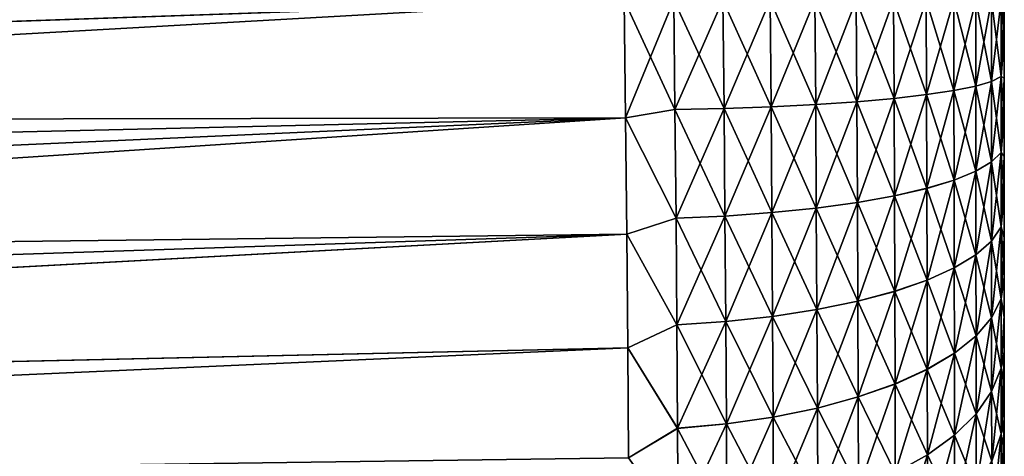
# Model space of a CAD drawing. Header units: metres. Extents: x 39 to 253, y -38 to 38.
# Tile 6 of 55: x 44.25 to 46, y -36.091 to -35.316. Entities that reach past the tile are written whole.
import ezdxf

# ---------------------------------------------------------------- set-up
doc = ezdxf.new("R2010")
doc.units = ezdxf.units.M
doc.layers.add('solid_26008053', color=7, linetype='CONTINUOUS')

msp = doc.modelspace()

# ---------------------------------------------------------------- linework, layer by layer
at = {"layer": 'solid_26008053'}
for points in [[(45.324429, 35.280365, 37.279144), (39, 35.501217, 37.5), (39, -35.501217, 37.5)], [(45.324429, -35.280365, -37.279148), (39, -35.501217, -37.5), (39, 35.501217, -37.5)], [(45.324429, -35.280365, 37.279144), (45.324429, 35.280365, 37.279144), (39, -35.501217, 37.5)], [(45.324429, -35.280365, 37.279144), (39, -35.501217, 37.5), (39, -35.636902, 37.495392)], [(45.326851, -35.489658, 37.268074), (45.324429, -35.280365, 37.279144), (39, -35.636902, 37.495392)], [(45.326851, -35.489689, -37.268074), (39, -35.501217, -37.5), (45.324429, -35.280365, -37.279148)], [(45.412628, -35.280365, 37.270451), (45.324429, -35.280365, 37.279144), (45.326851, -35.489658, 37.268074)], [(45.41468, -35.475296, -37.26041), (45.326851, -35.489689, -37.268074), (45.324429, -35.280365, -37.279148)], [(45.412628, -35.280365, -37.270454), (45.41468, -35.475296, -37.26041), (45.324429, -35.280365, -37.279148)], [(45.414684, -35.475273, 37.260414), (45.412628, -35.280365, 37.270451), (45.326851, -35.489658, 37.268074)], [(45.414684, -35.475273, 37.260414), (45.499989, -35.280365, 37.250397), (45.412628, -35.280365, 37.270451)], [(45.501797, -35.473316, -37.240265), (45.41468, -35.475296, -37.26041), (45.412628, -35.280365, -37.270454)], [(45.499989, -35.280365, -37.250397), (45.501797, -35.473316, -37.240265), (45.412628, -35.280365, -37.270454)], [(45.501797, -35.473289, 37.240265), (45.499989, -35.280365, 37.250397), (45.414684, -35.475273, 37.260414)], [(45.501797, -35.473289, 37.240265), (45.584053, -35.280365, 37.219349), (45.499989, -35.280365, 37.250397)], [(45.585621, -35.470264, -37.209255), (45.501797, -35.473316, -37.240265), (45.499989, -35.280365, -37.250397)], [(45.584053, -35.280365, -37.219349), (45.585621, -35.470264, -37.209255), (45.499989, -35.280365, -37.250397)], [(45.585621, -35.470242, 37.209259), (45.584053, -35.280365, 37.219349), (45.501797, -35.473289, 37.240265)], [(45.585621, -35.470242, 37.209259), (45.663464, -35.280365, 37.177814), (45.584053, -35.280365, 37.219349)], [(45.664753, -35.466187, -37.167797), (45.585621, -35.470264, -37.209255), (45.584053, -35.280365, -37.219349)], [(45.663464, -35.280365, -37.177814), (45.664753, -35.466187, -37.167797), (45.584053, -35.280365, -37.219349)], [(45.664753, -35.466164, 37.167801), (45.663464, -35.280365, 37.177814), (45.585621, -35.470242, 37.209259)], [(45.664753, -35.466164, 37.167801), (45.736931, -35.280365, 37.126465), (45.663464, -35.280365, 37.177814)], [(45.737949, -35.461155, -37.11665), (45.664753, -35.466187, -37.167797), (45.663464, -35.280365, -37.177814)], [(45.736931, -35.280365, -37.126465), (45.737949, -35.461155, -37.11665), (45.663464, -35.280365, -37.177814)], [(45.737953, -35.461132, 37.11665), (45.736931, -35.280365, 37.126465), (45.664753, -35.466164, 37.167801)], [(45.737953, -35.461132, 37.11665), (45.80323, -35.280365, 37.066151), (45.736931, -35.280365, 37.126465)], [(45.80402, -35.455254, -37.056664), (45.737949, -35.461155, -37.11665), (45.736931, -35.280365, -37.126465)], [(45.80323, -35.280365, -37.066154), (45.80402, -35.455254, -37.056664), (45.736931, -35.280365, -37.126465)], [(45.80402, -35.455231, 37.056664), (45.80323, -35.280365, 37.066151), (45.737953, -35.461132, 37.11665)], [(45.80402, -35.455231, 37.056664), (45.861279, -35.280365, 36.997864), (45.80323, -35.280365, 37.066151)], [(45.86182, -35.448574, -36.98875), (45.80402, -35.455254, -37.056664), (45.80323, -35.280365, -37.066154)], [(45.861279, -35.280365, -36.997868), (45.86182, -35.448574, -36.98875), (45.80323, -35.280365, -37.066154)], [(45.861824, -35.448551, 36.988747), (45.861279, -35.280365, 36.997864), (45.80402, -35.455231, 37.056664)], [(45.861824, -35.448551, 36.988747), (45.910568, -35.280365, 36.921921), (45.861279, -35.280365, 36.997864)], [(45.910484, -35.441227, -36.91407), (45.86182, -35.448574, -36.98875), (45.861279, -35.280365, -36.997868)], [(45.910568, -35.280365, -36.921925), (45.910484, -35.441227, -36.91407), (45.861279, -35.280365, -36.997868)], [(45.910488, -35.441204, 36.914066), (45.910568, -35.280365, 36.921921), (45.861824, -35.448551, 36.988747)], [(45.9492, -35.433334, -36.833847), (45.910484, -35.441227, -36.91407), (45.910568, -35.280365, -36.921925)], [(45.910488, -35.441204, 36.914066), (45.949337, -35.280365, 36.841026), (45.910568, -35.280365, 36.921921)], [(45.949203, -35.433311, 36.833843), (45.949337, -35.280365, 36.841026), (45.910488, -35.441204, 36.914066)], [(45.910568, -35.280365, -36.921925), (45.949337, -35.280365, -36.84103), (45.9492, -35.433334, -36.833847)], [(45.977249, -35.425018, -36.749344), (45.9492, -35.433334, -36.833847), (45.949337, -35.280365, -36.84103)], [(45.949203, -35.433311, 36.833843), (45.977398, -35.280365, 36.756016), (45.949337, -35.280365, 36.841026)], [(45.977253, -35.424999, 36.749336), (45.977398, -35.280365, 36.756016), (45.949203, -35.433311, 36.833843)], [(45.949337, -35.280365, -36.84103), (45.977398, -35.280365, -36.756016), (45.977249, -35.425018, -36.749344)], [(45.994274, -35.416424, -36.661964), (45.977249, -35.425018, -36.749344), (45.977398, -35.280365, -36.756016)], [(45.977253, -35.424999, 36.749336), (45.994278, -35.280365, 36.668903), (45.977398, -35.280365, 36.756016)], [(45.994274, -35.416405, 36.661961), (45.994278, -35.280365, 36.668903), (45.977253, -35.424999, 36.749336)], [(45.977398, -35.280365, -36.756016), (45.994278, -35.280365, -36.668907), (45.994274, -35.416424, -36.661964)], [(45.994274, -35.416405, 36.661961), (46, -35.280365, 36.579571), (45.994278, -35.280365, 36.668903)], [(46, -35.350697, 36.577629), (46, -35.280365, 36.579571), (45.994274, -35.416405, 36.661961)], [(46, -35.350636, -36.577633), (45.994274, -35.416424, -36.661964), (45.994278, -35.280365, -36.668907)], [(46, -35.280365, -36.579575), (46, -35.350636, -36.577633), (45.994278, -35.280365, -36.668907)], [(46, -35.280365, -36.579575), (46, -35.280365, 36.579571), (46, -35.350697, 36.577629)], [(46, -35.280365, -36.579575), (46, -35.350697, 36.577629), (46, -35.350636, -36.577633)], [(46, -35.350636, -36.577633), (46, -35.419315, -36.572048), (45.994274, -35.416424, -36.661964)], [(46, -35.419395, 36.572037), (46, -35.350697, 36.577629), (45.994274, -35.416405, 36.661961)], [(46, -35.350636, -36.577633), (46, -35.350697, 36.577629), (46, -35.419395, 36.572037)], [(46, -35.350636, -36.577633), (46, -35.419395, 36.572037), (46, -35.419315, -36.572048)], [(45.994274, -35.416424, -36.661964), (45.994293, -35.55117, -36.641792), (45.977249, -35.425018, -36.749344)], [(45.994274, -35.416405, 36.661961), (45.977253, -35.424999, 36.749336), (45.977337, -35.568226, 36.727745)], [(45.994297, -35.551144, 36.641788), (45.994274, -35.416405, 36.661961), (45.977337, -35.568226, 36.727745)], [(46, -35.419395, 36.572037), (45.994274, -35.416405, 36.661961), (45.994297, -35.551144, 36.641788)], [(46, -35.487854, -36.562805), (45.994293, -35.55117, -36.641792), (45.994274, -35.416424, -36.661964)], [(46, -35.419315, -36.572048), (46, -35.487854, -36.562805), (45.994274, -35.416424, -36.661964)], [(46, -35.487968, 36.562786), (46, -35.419395, 36.572037), (45.994297, -35.551144, 36.641788)], [(46, -35.419315, -36.572048), (46, -35.419395, 36.572037), (46, -35.487854, -36.562805)], [(46, -35.487854, -36.562805), (46, -35.419395, 36.572037), (46, -35.487968, 36.562786)], [(45.9492, -35.433334, -36.833847), (45.94939, -35.584778, -36.81089), (45.910484, -35.441227, -36.91407)], [(45.949203, -35.433311, 36.833843), (45.910488, -35.441204, 36.914066), (45.910816, -35.600437, 36.889835)], [(45.94939, -35.584747, 36.810886), (45.949203, -35.433311, 36.833843), (45.910816, -35.600437, 36.889835)], [(45.977249, -35.425018, -36.749344), (45.977337, -35.568253, -36.727749), (45.9492, -35.433334, -36.833847)], [(45.977337, -35.568253, -36.727749), (45.94939, -35.584778, -36.81089), (45.9492, -35.433334, -36.833847)], [(45.977253, -35.424999, 36.749336), (45.949203, -35.433311, 36.833843), (45.94939, -35.584747, 36.810886)], [(45.977337, -35.568226, 36.727745), (45.977253, -35.424999, 36.749336), (45.94939, -35.584747, 36.810886)], [(45.994293, -35.55117, -36.641792), (45.977337, -35.568253, -36.727749), (45.977249, -35.425018, -36.749344)], [(45.861824, -35.448551, 36.988747), (45.80402, -35.455231, 37.056664), (45.804722, -35.628338, 37.030231)], [(45.86182, -35.448574, -36.98875), (45.862324, -35.615078, -36.963348), (45.80402, -35.455254, -37.056664)], [(45.862324, -35.615044, 36.963348), (45.861824, -35.448551, 36.988747), (45.804722, -35.628338, 37.030231)], [(45.910484, -35.441227, -36.91407), (45.910812, -35.600468, -36.889835), (45.86182, -35.448574, -36.98875)], [(45.910812, -35.600468, -36.889835), (45.862324, -35.615078, -36.963348), (45.86182, -35.448574, -36.98875)], [(45.910488, -35.441204, 36.914066), (45.861824, -35.448551, 36.988747), (45.862324, -35.615044, 36.963348)], [(45.910816, -35.600437, 36.889835), (45.910488, -35.441204, 36.914066), (45.862324, -35.615044, 36.963348)], [(45.94939, -35.584778, -36.81089), (45.910812, -35.600468, -36.889835), (45.910484, -35.441227, -36.91407)], [(45.585621, -35.470242, 37.209259), (45.501797, -35.473289, 37.240265), (45.503407, -35.664341, 37.211411)], [(45.585621, -35.470264, -37.209255), (45.587002, -35.658279, -37.180714), (45.501797, -35.473316, -37.240265)], [(45.587002, -35.658241, 37.180721), (45.585621, -35.470242, 37.209259), (45.503407, -35.664341, 37.211411)], [(45.664753, -35.466164, 37.167801), (45.585621, -35.470242, 37.209259), (45.587002, -35.658241, 37.180721)], [(45.664753, -35.466187, -37.167797), (45.665897, -35.650143, -37.139778), (45.585621, -35.470264, -37.209255)], [(45.665897, -35.650143, -37.139778), (45.587002, -35.658279, -37.180714), (45.585621, -35.470264, -37.209255)], [(45.665901, -35.650108, 37.139782), (45.664753, -35.466164, 37.167801), (45.587002, -35.658241, 37.180721)], [(45.737953, -35.461132, 37.11665), (45.664753, -35.466164, 37.167801), (45.665901, -35.650108, 37.139782)], [(45.737949, -35.461155, -37.11665), (45.738869, -35.640118, -37.089336), (45.664753, -35.466187, -37.167797)], [(45.738869, -35.640118, -37.089336), (45.665897, -35.650143, -37.139778), (45.664753, -35.466187, -37.167797)], [(45.738873, -35.640083, 37.08934), (45.737953, -35.461132, 37.11665), (45.665901, -35.650108, 37.139782)], [(45.80402, -35.455254, -37.056664), (45.804718, -35.628368, -37.030228), (45.737949, -35.461155, -37.11665)], [(45.804718, -35.628368, -37.030228), (45.738869, -35.640118, -37.089336), (45.737949, -35.461155, -37.11665)], [(45.80402, -35.455231, 37.056664), (45.737953, -35.461132, 37.11665), (45.738873, -35.640083, 37.08934)], [(45.804722, -35.628338, 37.030231), (45.80402, -35.455231, 37.056664), (45.738873, -35.640083, 37.08934)], [(45.862324, -35.615078, -36.963348), (45.804718, -35.628368, -37.030228), (45.80402, -35.455254, -37.056664)], [(45.326851, -35.489658, 37.268074), (39, -35.636902, 37.495392), (39, -35.772556, 37.48151)], [(45.326851, -35.489658, 37.268074), (39, -35.772556, 37.48151), (39, -35.906101, 37.458611)], [(45.328976, -35.696476, 37.235203), (45.326851, -35.489658, 37.268074), (39, -35.906101, 37.458611)], [(45.326851, -35.489689, -37.268074), (39, -35.772507, -37.481522), (39, -35.636879, -37.495396)], [(45.326851, -35.489689, -37.268074), (45.328976, -35.696518, -37.235195), (39, -35.772507, -37.481522)], [(45.326851, -35.489689, -37.268074), (39, -35.636879, -37.495396), (39, -35.501217, -37.5)], [(45.416508, -35.668324, 37.231445), (45.414684, -35.475273, 37.260414), (45.326851, -35.489658, 37.268074)], [(45.41468, -35.475296, -37.26041), (45.416508, -35.668358, -37.231438), (45.326851, -35.489689, -37.268074)], [(45.416508, -35.668324, 37.231445), (45.326851, -35.489658, 37.268074), (45.328976, -35.696476, 37.235203)], [(45.416508, -35.668358, -37.231438), (45.328976, -35.696518, -37.235195), (45.326851, -35.489689, -37.268074)], [(45.501797, -35.473316, -37.240265), (45.503407, -35.664375, -37.211403), (45.41468, -35.475296, -37.26041)], [(45.503407, -35.664375, -37.211403), (45.416508, -35.668358, -37.231438), (45.41468, -35.475296, -37.26041)], [(45.501797, -35.473289, 37.240265), (45.414684, -35.475273, 37.260414), (45.416508, -35.668324, 37.231445)], [(45.503407, -35.664341, 37.211411), (45.501797, -35.473289, 37.240265), (45.416508, -35.668324, 37.231445)], [(45.587002, -35.658279, -37.180714), (45.503407, -35.664375, -37.211403), (45.501797, -35.473316, -37.240265)], [(46, -35.487854, -36.562805), (46, -35.557804, -36.549526), (45.994293, -35.55117, -36.641792)], [(46, -35.557964, 36.549488), (46, -35.487968, 36.562786), (45.994297, -35.551144, 36.641788)], [(46, -35.487854, -36.562805), (46, -35.487968, 36.562786), (46, -35.557804, -36.549526)], [(46, -35.557804, -36.549526), (46, -35.487968, 36.562786), (46, -35.557964, 36.549488)], [(45.994297, -35.551144, 36.641788), (45.977337, -35.568226, 36.727745), (45.977409, -35.708664, 36.692368)], [(45.994293, -35.55117, -36.641792), (45.994312, -35.683311, -36.608624), (45.977337, -35.568253, -36.727749)], [(45.994316, -35.683281, 36.608627), (45.994297, -35.551144, 36.641788), (45.977409, -35.708664, 36.692368)], [(46, -35.629654, -36.531708), (45.994312, -35.683311, -36.608624), (45.994293, -35.55117, -36.641792)], [(46, -35.557804, -36.549526), (46, -35.629654, -36.531708), (45.994293, -35.55117, -36.641792)], [(46, -35.557964, 36.549488), (45.994297, -35.551144, 36.641788), (45.994316, -35.683281, 36.608627)], [(46, -35.629921, 36.531631), (46, -35.557964, 36.549488), (45.994316, -35.683281, 36.608627)], [(46, -35.557804, -36.549526), (46, -35.557964, 36.549488), (46, -35.629654, -36.531708)], [(46, -35.629654, -36.531708), (46, -35.557964, 36.549488), (46, -35.629921, 36.531631)], [(45.977337, -35.568226, 36.727745), (45.94939, -35.584747, 36.810886), (45.949554, -35.733219, 36.773373)], [(45.977337, -35.568253, -36.727749), (45.977409, -35.708694, -36.692364), (45.94939, -35.584778, -36.81089)], [(45.977409, -35.708664, 36.692368), (45.977337, -35.568226, 36.727745), (45.949554, -35.733219, 36.773373)], [(45.994312, -35.683311, -36.608624), (45.977409, -35.708694, -36.692364), (45.977337, -35.568253, -36.727749)], [(45.94939, -35.584778, -36.81089), (45.949551, -35.733253, -36.773369), (45.910812, -35.600468, -36.889835)], [(45.94939, -35.584747, 36.810886), (45.910816, -35.600437, 36.889835), (45.911098, -35.756542, 36.850307)], [(45.949554, -35.733219, 36.773373), (45.94939, -35.584747, 36.810886), (45.911098, -35.756542, 36.850307)], [(45.977409, -35.708694, -36.692364), (45.949551, -35.733253, -36.773369), (45.94939, -35.584778, -36.81089)], [(45.910816, -35.600437, 36.889835), (45.862324, -35.615044, 36.963348), (45.862759, -35.778263, 36.921963)], [(45.910812, -35.600468, -36.889835), (45.911098, -35.756577, -36.850304), (45.862324, -35.615078, -36.963348)], [(45.911098, -35.756542, 36.850307), (45.910816, -35.600437, 36.889835), (45.862759, -35.778263, 36.921963)], [(45.949551, -35.733253, -36.773369), (45.911098, -35.756577, -36.850304), (45.910812, -35.600468, -36.889835)], [(45.804718, -35.628368, -37.030228), (45.805321, -35.798069, -36.987171), (45.738869, -35.640118, -37.089336)], [(45.804722, -35.628338, 37.030231), (45.738873, -35.640083, 37.08934), (45.739662, -35.81551, 37.044846)], [(45.805325, -35.798031, 36.987179), (45.804722, -35.628338, 37.030231), (45.739662, -35.81551, 37.044846)], [(45.862324, -35.615078, -36.963348), (45.862755, -35.778297, -36.921959), (45.804718, -35.628368, -37.030228)], [(45.862755, -35.778297, -36.921959), (45.805321, -35.798069, -36.987171), (45.804718, -35.628368, -37.030228)], [(45.862324, -35.615044, 36.963348), (45.804722, -35.628338, 37.030231), (45.805325, -35.798031, 36.987179)], [(45.862759, -35.778263, 36.921963), (45.862324, -35.615044, 36.963348), (45.805325, -35.798031, 36.987179)], [(45.911098, -35.756577, -36.850304), (45.862755, -35.778297, -36.921959), (45.862324, -35.615078, -36.963348)], [(46, -35.629654, -36.531708), (46, -35.701935, -36.509308), (45.994312, -35.683311, -36.608624)], [(46, -35.702621, 36.509071), (46, -35.629921, 36.531631), (45.994316, -35.683281, 36.608627)], [(46, -35.629654, -36.531708), (46, -35.629921, 36.531631), (46, -35.701935, -36.509308)], [(46, -35.701935, -36.509308), (46, -35.629921, 36.531631), (46, -35.702621, 36.509071)], [(45.738869, -35.640118, -37.089336), (45.739662, -35.815548, -37.044838), (45.665897, -35.650143, -37.139778)], [(45.738873, -35.640083, 37.08934), (45.665901, -35.650108, 37.139782), (45.666893, -35.830441, 37.094093)], [(45.739662, -35.81551, 37.044846), (45.738873, -35.640083, 37.08934), (45.666893, -35.830441, 37.094093)], [(45.805321, -35.798069, -36.987171), (45.739662, -35.815548, -37.044838), (45.738869, -35.640118, -37.089336)], [(45.503407, -35.664341, 37.211411), (45.416508, -35.668324, 37.231445), (45.418083, -35.857655, 37.183865)], [(45.503407, -35.664375, -37.211403), (45.504795, -35.851723, -37.164154), (45.416508, -35.668358, -37.231438)], [(45.504799, -35.851681, 37.164165), (45.503407, -35.664341, 37.211411), (45.418083, -35.857655, 37.183865)], [(45.587002, -35.658241, 37.180721), (45.503407, -35.664341, 37.211411), (45.504799, -35.851681, 37.164165)], [(45.587002, -35.658279, -37.180714), (45.588196, -35.842609, -37.134098), (45.503407, -35.664375, -37.211403)], [(45.588196, -35.842609, -37.134098), (45.504795, -35.851723, -37.164154), (45.503407, -35.664375, -37.211403)], [(45.588196, -35.842571, 37.134109), (45.587002, -35.658241, 37.180721), (45.504799, -35.851681, 37.164165)], [(45.665901, -35.650108, 37.139782), (45.587002, -35.658241, 37.180721), (45.588196, -35.842571, 37.134109)], [(45.665897, -35.650143, -37.139778), (45.666889, -35.830479, -37.094086), (45.587002, -35.658279, -37.180714)], [(45.666889, -35.830479, -37.094086), (45.588196, -35.842609, -37.134098), (45.587002, -35.658279, -37.180714)], [(45.666893, -35.830441, 37.094093), (45.665901, -35.650108, 37.139782), (45.588196, -35.842571, 37.134109)], [(45.739662, -35.815548, -37.044838), (45.666889, -35.830479, -37.094086), (45.665897, -35.650143, -37.139778)], [(45.418083, -35.857655, 37.183865), (45.416508, -35.668324, 37.231445), (45.328976, -35.696476, 37.235203)], [(45.416508, -35.668358, -37.231438), (45.418083, -35.857693, -37.183853), (45.328976, -35.696518, -37.235195)], [(45.504795, -35.851723, -37.164154), (45.418083, -35.857693, -37.183853), (45.416508, -35.668358, -37.231438)], [(45.328976, -35.696476, 37.235203), (39, -35.906101, 37.458611), (39, -36.039162, 37.426308)], [(45.330776, -35.898533, 37.180943), (45.328976, -35.696476, 37.235203), (39, -36.039162, 37.426308)], [(45.328976, -35.696518, -37.235195), (39, -36.039063, -37.426338), (39, -35.906029, -37.458626)], [(45.328976, -35.696518, -37.235195), (45.330776, -35.898575, -37.180935), (39, -36.039063, -37.426338)], [(45.328976, -35.696518, -37.235195), (39, -35.906029, -37.458626), (39, -35.772507, -37.481522)], [(45.418083, -35.857655, 37.183865), (45.328976, -35.696476, 37.235203), (45.330776, -35.898533, 37.180943)], [(45.418083, -35.857693, -37.183853), (45.330776, -35.898575, -37.180935), (45.328976, -35.696518, -37.235195)], [(45.994316, -35.683281, 36.608627), (45.977409, -35.708664, 36.692368), (45.97747, -35.844944, 36.643463)], [(45.994312, -35.683311, -36.608624), (45.994328, -35.811543, -36.56271), (45.977409, -35.708694, -36.692364)], [(45.994331, -35.811516, 36.562717), (45.994316, -35.683281, 36.608627), (45.97747, -35.844944, 36.643463)], [(46, -35.77282, -36.482712), (45.994328, -35.811543, -36.56271), (45.994312, -35.683311, -36.608624)], [(46, -35.701935, -36.509308), (46, -35.77282, -36.482712), (45.994312, -35.683311, -36.608624)], [(46, -35.702621, 36.509071), (45.994316, -35.683281, 36.608627), (45.994331, -35.811516, 36.562717)], [(45.977409, -35.708694, -36.692364), (45.97747, -35.844975, -36.643456), (45.949551, -35.733253, -36.773369)], [(45.977409, -35.708664, 36.692368), (45.949554, -35.733219, 36.773373), (45.949688, -35.877285, 36.721581)], [(45.97747, -35.844944, 36.643463), (45.977409, -35.708664, 36.692368), (45.949688, -35.877285, 36.721581)], [(45.994328, -35.811543, -36.56271), (45.97747, -35.844975, -36.643456), (45.977409, -35.708694, -36.692364)], [(46, -35.77457, 36.481991), (46, -35.702621, 36.509071), (45.994331, -35.811516, 36.562717)], [(46, -35.701935, -36.509308), (46, -35.702621, 36.509071), (46, -35.77282, -36.482712)], [(46, -35.77282, -36.482712), (46, -35.702621, 36.509071), (46, -35.77457, 36.481991)], [(45.949554, -35.733219, 36.773373), (45.911098, -35.756542, 36.850307), (45.911335, -35.908001, 36.79578)], [(45.949551, -35.733253, -36.773369), (45.949688, -35.877316, -36.721573), (45.911098, -35.756577, -36.850304)], [(45.949688, -35.877285, 36.721581), (45.949554, -35.733219, 36.773373), (45.911335, -35.908001, 36.79578)], [(45.97747, -35.844975, -36.643456), (45.949688, -35.877316, -36.721573), (45.949551, -35.733253, -36.773369)], [(45.911098, -35.756577, -36.850304), (45.911335, -35.908031, -36.795773), (45.862755, -35.778297, -36.921959)], [(45.911098, -35.756542, 36.850307), (45.862759, -35.778263, 36.921963), (45.863117, -35.936619, 36.864906)], [(45.911335, -35.908001, 36.79578), (45.911098, -35.756542, 36.850307), (45.863117, -35.936619, 36.864906)], [(45.949688, -35.877316, -36.721573), (45.911335, -35.908031, -36.795773), (45.911098, -35.756577, -36.850304)], [(45.862755, -35.778297, -36.921959), (45.863113, -35.936653, -36.864899), (45.805321, -35.798069, -36.987171)], [(45.862759, -35.778263, 36.921963), (45.805325, -35.798031, 36.987179), (45.805824, -35.962669, 36.927841)], [(45.863117, -35.936619, 36.864906), (45.862759, -35.778263, 36.921963), (45.805824, -35.962669, 36.927841)], [(45.911335, -35.908031, -36.795773), (45.863113, -35.936653, -36.864899), (45.862755, -35.778297, -36.921959)], [(46, -35.77282, -36.482712), (46, -35.840763, -36.452587), (45.994328, -35.811543, -36.56271)], [(46, -35.844418, 36.450829), (46, -35.77457, 36.481991), (45.994331, -35.811516, 36.562717)], [(46, -35.77282, -36.482712), (46, -35.77457, 36.481991), (46, -35.840763, -36.452587)], [(46, -35.840763, -36.452587), (46, -35.77457, 36.481991), (46, -35.844418, 36.450829)], [(45.805325, -35.798031, 36.987179), (45.739662, -35.81551, 37.044846), (45.740318, -35.985718, 36.983509)], [(45.805321, -35.798069, -36.987171), (45.805824, -35.962704, -36.92783), (45.739662, -35.815548, -37.044838)], [(45.805824, -35.962669, 36.927841), (45.805325, -35.798031, 36.987179), (45.740318, -35.985718, 36.983509)], [(45.863113, -35.936653, -36.864899), (45.805824, -35.962704, -36.92783), (45.805321, -35.798069, -36.987171)], [(45.739662, -35.815548, -37.044838), (45.740318, -35.985752, -36.983498), (45.666889, -35.830479, -37.094086)], [(45.739662, -35.81551, 37.044846), (45.666893, -35.830441, 37.094093), (45.667713, -36.005409, 37.031082)], [(45.740318, -35.985718, 36.983509), (45.739662, -35.81551, 37.044846), (45.667713, -36.005409, 37.031082)], [(45.805824, -35.962704, -36.92783), (45.740318, -35.985752, -36.983498), (45.739662, -35.815548, -37.044838)], [(45.994331, -35.811516, 36.562717), (45.97747, -35.844944, 36.643463), (45.97752, -35.975727, 36.581383)], [(45.994328, -35.811543, -36.56271), (45.994343, -35.934612, -36.504372), (45.97747, -35.844975, -36.643456)], [(45.994343, -35.934586, 36.504383), (45.994331, -35.811516, 36.562717), (45.97752, -35.975727, 36.581383)], [(46, -35.840763, -36.452587), (45.994343, -35.934612, -36.504372), (45.994328, -35.811543, -36.56271)], [(46, -35.844418, 36.450829), (45.994331, -35.811516, 36.562717), (45.994343, -35.934586, 36.504383)], [(45.666893, -35.830441, 37.094093), (45.588196, -35.842571, 37.134109), (45.589188, -36.021427, 37.069775)], [(45.666889, -35.830479, -37.094086), (45.667713, -36.005447, -37.031071), (45.588196, -35.842609, -37.134098)], [(45.667713, -36.005409, 37.031082), (45.666893, -35.830441, 37.094093), (45.589188, -36.021427, 37.069775)], [(45.740318, -35.985752, -36.983498), (45.667713, -36.005447, -37.031071), (45.666889, -35.830479, -37.094086)], [(45.504799, -35.851681, 37.164165), (45.418083, -35.857655, 37.183865), (45.419395, -36.041401, 37.118019)], [(45.504795, -35.851723, -37.164154), (45.505955, -36.033516, -37.098866), (45.418083, -35.857693, -37.183853)], [(45.505955, -36.033478, 37.098881), (45.504799, -35.851681, 37.164165), (45.419395, -36.041401, 37.118019)], [(45.588196, -35.842609, -37.134098), (45.589188, -36.021465, -37.069759), (45.504795, -35.851723, -37.164154)], [(45.589188, -36.021465, -37.069759), (45.505955, -36.033516, -37.098866), (45.504795, -35.851723, -37.164154)], [(45.588196, -35.842571, 37.134109), (45.504799, -35.851681, 37.164165), (45.505955, -36.033478, 37.098881)], [(45.589188, -36.021427, 37.069775), (45.588196, -35.842571, 37.134109), (45.505955, -36.033478, 37.098881)], [(45.667713, -36.005447, -37.031071), (45.589188, -36.021465, -37.069759), (45.588196, -35.842609, -37.134098)], [(45.97747, -35.844944, 36.643463), (45.949688, -35.877285, 36.721581), (45.949795, -36.01553, 36.65588)], [(45.97747, -35.844975, -36.643456), (45.97752, -35.975754, -36.581371), (45.949688, -35.877316, -36.721573)], [(45.97752, -35.975727, 36.581383), (45.97747, -35.844944, 36.643463), (45.949795, -36.01553, 36.65588)], [(45.994343, -35.934612, -36.504372), (45.97752, -35.975754, -36.581371), (45.97747, -35.844975, -36.643456)], [(46, -35.840763, -36.452587), (46, -35.905468, -36.419373), (45.994343, -35.934612, -36.504372)], [(46, -35.911602, 36.415981), (46, -35.844418, 36.450829), (45.994343, -35.934586, 36.504383)], [(46, -35.840763, -36.452587), (46, -35.844418, 36.450829), (46, -35.905468, -36.419373)], [(46, -35.905468, -36.419373), (46, -35.844418, 36.450829), (46, -35.911602, 36.415981)], [(45.419395, -36.041401, 37.118019), (45.418083, -35.857655, 37.183865), (45.330776, -35.898533, 37.180943)], [(45.418083, -35.857693, -37.183853), (45.419395, -36.041443, -37.118008), (45.330776, -35.898575, -37.180935)], [(45.505955, -36.033516, -37.098866), (45.419395, -36.041443, -37.118008), (45.418083, -35.857693, -37.183853)], [(45.949688, -35.877285, 36.721581), (45.911335, -35.908001, 36.79578), (45.911518, -36.053337, 36.72665)], [(45.949688, -35.877316, -36.721573), (45.949795, -36.015556, -36.655869), (45.911335, -35.908031, -36.795773)], [(45.949795, -36.01553, 36.65588), (45.949688, -35.877285, 36.721581), (45.911518, -36.053337, 36.72665)], [(45.97752, -35.975754, -36.581371), (45.949795, -36.015556, -36.655869), (45.949688, -35.877316, -36.721573)], [(45.330776, -35.898533, 37.180943), (39, -36.039162, 37.426308), (39, -36.180534, 37.381107)], [(45.332241, -36.093643, 37.105949), (45.330776, -35.898533, 37.180943), (39, -36.180534, 37.381107)], [(45.330776, -35.898575, -37.180935), (39, -36.180416, -37.381153), (39, -36.039063, -37.426338)], [(45.330776, -35.898575, -37.180935), (45.332241, -36.09367, -37.105942), (39, -36.180416, -37.381153)], [(45.419395, -36.041401, 37.118019), (45.330776, -35.898533, 37.180943), (45.332241, -36.093643, 37.105949)], [(45.419395, -36.041443, -37.118008), (45.332241, -36.09367, -37.105942), (45.330776, -35.898575, -37.180935)], [(45.911335, -35.908031, -36.795773), (45.911518, -36.053368, -36.726635), (45.863113, -35.936653, -36.864899)], [(45.911335, -35.908001, 36.79578), (45.863117, -35.936619, 36.864906), (45.8634, -36.08857, 36.792591)], [(45.911518, -36.053337, 36.72665), (45.911335, -35.908001, 36.79578), (45.8634, -36.08857, 36.792591)], [(45.949795, -36.015556, -36.655869), (45.911518, -36.053368, -36.726635), (45.911335, -35.908031, -36.795773)], [(46, -35.905468, -36.419373), (46, -35.967068, -36.383308), (45.994343, -35.934612, -36.504372)], [(46, -35.905468, -36.419373), (46, -35.911602, 36.415981), (46, -35.967068, -36.383308)], [(46, -35.911602, 36.415981), (45.994343, -35.934586, 36.504383), (45.99435, -36.051365, 36.43428)], [(46, -35.975952, 36.377724), (46, -35.911602, 36.415981), (45.99435, -36.051365, 36.43428)], [(46, -35.967068, -36.383308), (46, -35.911602, 36.415981), (46, -35.975952, 36.377724)], [(45.863117, -35.936619, 36.864906), (45.805824, -35.962669, 36.927841), (45.806221, -36.120651, 36.852638)], [(45.863113, -35.936653, -36.864899), (45.8634, -36.0886, -36.792576), (45.805824, -35.962704, -36.92783)], [(45.8634, -36.08857, 36.792591), (45.863117, -35.936619, 36.864906), (45.806221, -36.120651, 36.852638)], [(45.911518, -36.053368, -36.726635), (45.8634, -36.0886, -36.792576), (45.863113, -35.936653, -36.864899)], [(45.994343, -35.934586, 36.504383), (45.97752, -35.975727, 36.581383), (45.977554, -36.099819, 36.506817)], [(45.994343, -35.934612, -36.504372), (45.99435, -36.051388, -36.434265), (45.97752, -35.975754, -36.581371)], [(45.99435, -36.051365, 36.43428), (45.994343, -35.934586, 36.504383), (45.977554, -36.099819, 36.506817)], [(46, -35.967068, -36.383308), (45.99435, -36.051388, -36.434265), (45.994343, -35.934612, -36.504372)], [(45.805824, -35.962669, 36.927841), (45.740318, -35.985718, 36.983509), (45.740837, -36.14904, 36.905773)], [(45.805824, -35.962704, -36.92783), (45.806221, -36.120686, -36.852623), (45.740318, -35.985752, -36.983498)], [(45.806221, -36.120651, 36.852638), (45.805824, -35.962669, 36.927841), (45.740837, -36.14904, 36.905773)], [(45.8634, -36.0886, -36.792576), (45.806221, -36.120686, -36.852623), (45.805824, -35.962704, -36.92783)], [(45.97752, -35.975727, 36.581383), (45.949795, -36.01553, 36.65588), (45.949871, -36.146702, 36.577003)], [(45.97752, -35.975754, -36.581371), (45.977554, -36.099846, -36.506802), (45.949795, -36.015556, -36.655869)], [(45.977554, -36.099819, 36.506817), (45.97752, -35.975727, 36.581383), (45.949871, -36.146702, 36.577003)], [(45.99435, -36.051388, -36.434265), (45.977554, -36.099846, -36.506802), (45.97752, -35.975754, -36.581371)], [(46, -35.967068, -36.383308), (46, -36.026043, -36.344326), (45.99435, -36.051388, -36.434265)], [(46, -36.037678, 36.336075), (46, -35.975952, 36.377724), (45.99435, -36.051365, 36.43428)], [(46, -35.967068, -36.383308), (46, -35.975952, 36.377724), (46, -36.026043, -36.344326)], [(46, -36.026043, -36.344326), (46, -35.975952, 36.377724), (46, -36.037678, 36.336075)], [(45.740318, -35.985718, 36.983509), (45.667713, -36.005409, 37.031082), (45.668362, -36.173309, 36.951202)], [(45.740318, -35.985752, -36.983498), (45.740837, -36.149075, -36.905758), (45.667713, -36.005447, -37.031071)], [(45.740837, -36.14904, 36.905773), (45.740318, -35.985718, 36.983509), (45.668362, -36.173309, 36.951202)], [(45.806221, -36.120686, -36.852623), (45.740837, -36.149075, -36.905758), (45.740318, -35.985752, -36.983498)], [(45.667713, -36.005409, 37.031082), (45.589188, -36.021427, 37.069775), (45.589966, -36.193066, 36.988174)], [(45.667713, -36.005447, -37.031071), (45.668362, -36.173347, -36.951183), (45.589188, -36.021465, -37.069759)], [(45.668362, -36.173309, 36.951202), (45.667713, -36.005409, 37.031082), (45.589966, -36.193066, 36.988174)], [(45.740837, -36.149075, -36.905758), (45.668362, -36.173347, -36.951183), (45.667713, -36.005447, -37.031071)], [(45.589188, -36.021427, 37.069775), (45.505955, -36.033478, 37.098881), (45.506863, -36.207943, 37.016022)], [(45.589188, -36.021465, -37.069759), (45.589966, -36.1931, -36.988155), (45.505955, -36.033516, -37.098866)], [(45.589966, -36.193066, 36.988174), (45.589188, -36.021427, 37.069775), (45.506863, -36.207943, 37.016022)], [(45.668362, -36.173347, -36.951183), (45.589966, -36.1931, -36.988155), (45.589188, -36.021465, -37.069759)], [(45.949795, -36.01553, 36.65588), (45.911518, -36.053337, 36.72665), (45.911652, -36.191242, 36.643681)], [(45.949795, -36.015556, -36.655869), (45.949871, -36.146729, -36.576988), (45.911518, -36.053368, -36.726635)], [(45.949871, -36.146702, 36.577003), (45.949795, -36.01553, 36.65588), (45.911652, -36.191242, 36.643681)], [(45.977554, -36.099846, -36.506802), (45.949871, -36.146729, -36.576988), (45.949795, -36.015556, -36.655869)], [(46, -36.026043, -36.344326), (46, -36.083065, -36.302021), (45.99435, -36.051388, -36.434265)], [(46, -36.026043, -36.344326), (46, -36.037678, 36.336075), (46, -36.083065, -36.302021)], [(45.420425, -36.217751, 37.034382), (45.419395, -36.041401, 37.118019), (45.332241, -36.093643, 37.105949)], [(45.419395, -36.041443, -37.118008), (45.420425, -36.217789, -37.034367), (45.332241, -36.09367, -37.105942)], [(45.505955, -36.033478, 37.098881), (45.419395, -36.041401, 37.118019), (45.420425, -36.217751, 37.034382)], [(45.505955, -36.033516, -37.098866), (45.506863, -36.207981, -37.016006), (45.419395, -36.041443, -37.118008)], [(45.506863, -36.207981, -37.016006), (45.420425, -36.217789, -37.034367), (45.419395, -36.041443, -37.118008)], [(45.506863, -36.207943, 37.016022), (45.505955, -36.033478, 37.098881), (45.420425, -36.217751, 37.034382)], [(45.589966, -36.1931, -36.988155), (45.506863, -36.207981, -37.016006), (45.505955, -36.033516, -37.098866)], [(46, -36.037678, 36.336075), (45.99435, -36.051365, 36.43428), (45.994354, -36.160763, 36.353142)], [(46, -36.096973, 36.290943), (46, -36.037678, 36.336075), (45.994354, -36.160763, 36.353142)], [(46, -36.083065, -36.302021), (46, -36.037678, 36.336075), (46, -36.096973, 36.290943)], [(45.911518, -36.053337, 36.72665), (45.8634, -36.08857, 36.792591), (45.863602, -36.23275, 36.705818)], [(45.911518, -36.053368, -36.726635), (45.911652, -36.191269, -36.643665), (45.8634, -36.0886, -36.792576)], [(45.911652, -36.191242, 36.643681), (45.911518, -36.053337, 36.72665), (45.863602, -36.23275, 36.705818)], [(45.949871, -36.146729, -36.576988), (45.911652, -36.191269, -36.643665), (45.911518, -36.053368, -36.726635)], [(45.99435, -36.051365, 36.43428), (45.977554, -36.099819, 36.506817), (45.977573, -36.216076, 36.420551)], [(45.99435, -36.051388, -36.434265), (45.994354, -36.160786, -36.35313), (45.977554, -36.099846, -36.506802)], [(45.994354, -36.160763, 36.353142), (45.99435, -36.051365, 36.43428), (45.977573, -36.216076, 36.420551)], [(46, -36.083065, -36.302021), (45.994354, -36.160786, -36.35313), (45.99435, -36.051388, -36.434265)], [(46, -36.083065, -36.302021), (46, -36.138321, -36.256126), (45.994354, -36.160786, -36.35313)], [(46, -36.083065, -36.302021), (46, -36.096973, 36.290943), (46, -36.138321, -36.256126)], [(45.8634, -36.08857, 36.792591), (45.806221, -36.120651, 36.852638), (45.806503, -36.27055, 36.762409)], [(45.8634, -36.0886, -36.792576), (45.863602, -36.23278, -36.705803), (45.806221, -36.120686, -36.852623)], [(45.863602, -36.23275, 36.705818), (45.8634, -36.08857, 36.792591), (45.806503, -36.27055, 36.762409)], [(45.911652, -36.191269, -36.643665), (45.863602, -36.23278, -36.705803), (45.8634, -36.0886, -36.792576)]]:
    msp.add_3dface(points, dxfattribs=at)

doc.saveas('drawing.dxf')
